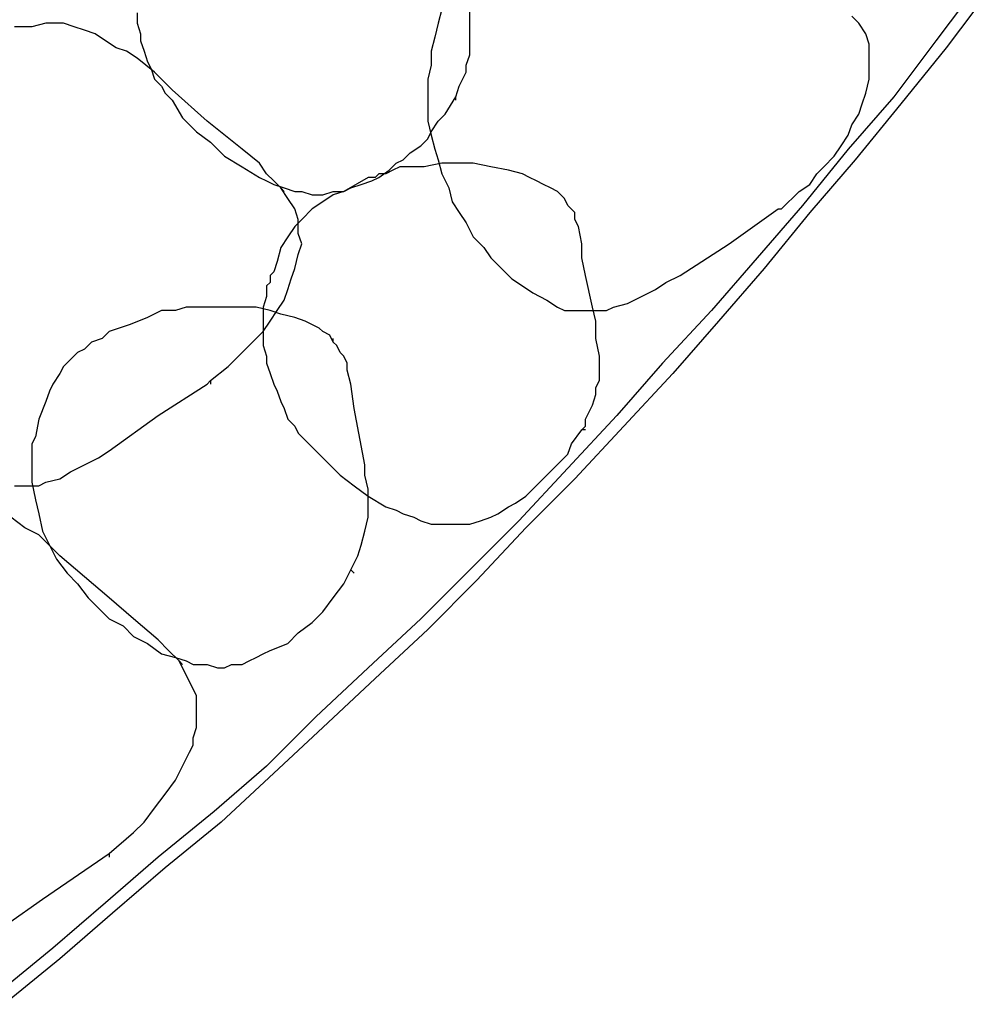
# Model space of a CAD drawing. Header units: millimetres. Extents: x 14 to 424, y 0 to 287.
# Tile 33 of 104: x 148 to 159, y 142 to 153. Entities that reach past the tile are written whole.
import ezdxf

# ---------------------------------------------------------------- set-up
doc = ezdxf.new("R2010")
doc.units = ezdxf.units.MM
doc.layers.add('PDF _0', color=7, linetype='Continuous')

msp = doc.modelspace()

# ---------------------------------------------------------------- linework, layer by layer
at = {"layer": 'PDF _0', "lineweight": 25}
for points in [[(159.317, 153.625), (158.818, 152.961), (158.32, 152.296), (157.78, 151.673), (157.239, 151.008), (156.699, 150.385), (156.159, 149.762), (155.578, 149.139), (155.038, 148.516), (154.456, 147.892), (153.875, 147.269), (153.293, 146.688), (152.711, 146.106), (152.088, 145.524), (151.465, 144.943), (150.883, 144.361), (150.26, 143.821), (149.596, 143.281), (148.972, 142.741), (148.349, 142.201), (147.685, 141.661)], [(159.441, 153.542), (158.943, 152.878), (158.403, 152.213), (157.863, 151.548), (157.323, 150.925), (156.783, 150.26), (156.242, 149.637), (155.702, 149.014), (155.121, 148.391), (154.539, 147.768), (153.958, 147.186), (153.376, 146.563), (152.794, 145.981), (152.171, 145.4), (151.548, 144.818), (150.967, 144.278), (150.343, 143.697), (149.679, 143.156), (149.056, 142.616), (148.432, 142.076), (147.768, 141.536)], [(149.346, 153.293), (149.346, 153.168), (149.388, 153.044), (149.388, 152.961), (149.429, 152.836), (149.471, 152.711), (149.513, 152.628), (149.554, 152.504), (149.637, 152.421), (149.679, 152.337), (149.762, 152.254), (149.886, 152.047), (150.053, 151.88), (150.219, 151.756), (150.385, 151.59), (150.593, 151.465), (150.8, 151.34), (150.883, 151.299), (150.967, 151.257), (151.091, 151.216), (151.216, 151.174), (151.299, 151.174), (151.424, 151.133), (151.548, 151.133), (151.673, 151.174), (151.797, 151.174), (151.88, 151.216), (152.005, 151.257), (152.13, 151.299), (152.213, 151.34), (152.337, 151.424), (152.421, 151.507), (152.504, 151.548), (152.587, 151.631), (152.711, 151.714), (152.794, 151.797), (152.836, 151.88), (152.919, 152.005), (153.002, 152.088), (153.127, 152.296)], [(152.961, 153.334), (152.919, 153.168), (152.878, 153.002), (152.836, 152.836), (152.836, 152.67), (152.794, 152.504), (152.794, 152.337), (152.794, 152.171), (152.794, 152.005), (152.836, 151.839), (152.878, 151.673), (152.919, 151.548), (152.961, 151.382), (153.044, 151.216), (153.085, 151.05), (153.168, 150.925), (153.251, 150.8), (153.334, 150.634), (153.459, 150.51), (153.542, 150.385), (153.667, 150.26), (153.791, 150.136), (153.916, 150.053), (154.041, 149.97), (154.207, 149.886), (154.332, 149.803), (154.415, 149.762), (154.498, 149.762), (154.581, 149.762), (154.664, 149.762), (154.747, 149.762), (154.83, 149.762), (154.913, 149.762), (154.996, 149.803), (155.162, 149.845), (155.329, 149.928), (155.495, 150.011), (155.619, 150.094), (155.786, 150.177), (156.367, 150.551), (156.949, 150.967), (156.99, 150.967), (157.198, 151.174), (157.323, 151.257), (157.406, 151.382), (157.489, 151.465), (157.613, 151.59), (157.696, 151.714), (157.78, 151.839), (157.821, 151.964), (157.904, 152.088), (157.946, 152.213), (157.987, 152.337), (158.029, 152.504), (158.029, 152.628), (158.029, 152.753), (158.029, 152.836), (158.029, 152.919), (157.987, 153.044), (157.904, 153.168), (157.821, 153.251)], [(153.127, 152.254), (153.127, 152.296), (153.168, 152.421), (153.251, 152.587), (153.251, 152.67), (153.293, 152.794), (153.293, 152.878), (153.293, 152.961), (153.293, 153.168), (153.293, 153.376)], [(150.219, 148.931), (150.426, 149.097), (150.551, 149.222), (150.634, 149.305), (150.759, 149.429), (150.842, 149.513), (150.925, 149.637), (151.008, 149.762), (151.091, 149.886), (151.133, 150.011), (151.174, 150.136), (151.216, 150.26), (151.257, 150.426), (151.299, 150.551), (151.257, 150.676), (151.257, 150.759), (151.257, 150.842), (151.216, 150.967), (151.133, 151.091), (151.05, 151.216), (150.967, 151.299), (150.883, 151.382), (150.8, 151.507), (150.593, 151.673), (150.177, 152.005), (149.762, 152.379), (149.554, 152.587), (149.346, 152.753), (149.222, 152.836), (149.097, 152.878), (148.972, 152.961), (148.848, 153.044), (148.723, 153.085), (148.599, 153.127), (148.474, 153.168), (148.391, 153.168), (148.349, 153.168), (148.266, 153.168), (148.1, 153.127), (147.892, 153.127)], [(149.97, 152.005), (149.97, 152.005)], [(154.664, 148.349), (154.622, 148.349), (154.664, 148.391), (154.664, 148.474), (154.747, 148.64), (154.788, 148.765), (154.788, 148.848), (154.83, 148.931), (154.83, 149.056), (154.83, 149.222), (154.788, 149.429), (154.788, 149.637), (154.747, 149.803), (154.664, 150.177), (154.622, 150.385), (154.622, 150.551), (154.581, 150.759), (154.539, 150.842), (154.539, 150.925), (154.456, 151.008), (154.415, 151.091), (154.332, 151.174), (154.248, 151.216), (154.165, 151.257), (154.082, 151.299), (153.999, 151.34), (153.916, 151.382), (153.75, 151.424), (153.542, 151.465), (153.334, 151.507), (153.168, 151.507), (152.961, 151.507), (152.753, 151.465), (152.587, 151.465), (152.462, 151.465), (152.379, 151.424), (152.296, 151.382), (152.254, 151.382), (152.213, 151.382), (152.171, 151.34), (152.088, 151.34), (151.797, 151.174), (151.673, 151.133), (151.548, 151.05), (151.424, 150.967), (151.299, 150.842), (151.216, 150.759), (151.133, 150.634), (151.05, 150.51), (151.008, 150.343), (150.967, 150.219), (150.925, 150.177), (150.925, 150.136), (150.925, 150.094), (150.883, 150.053), (150.883, 149.928), (150.842, 149.803), (150.842, 149.72), (150.842, 149.596), (150.842, 149.471), (150.842, 149.346), (150.883, 149.222), (150.883, 149.139), (150.925, 149.014), (150.967, 148.889), (151.008, 148.806), (151.05, 148.682), (151.091, 148.599), (151.133, 148.474), (151.216, 148.391), (151.257, 148.308), (151.424, 148.142), (151.59, 147.975), (151.756, 147.809), (151.922, 147.685), (152.088, 147.56), (152.296, 147.435), (152.421, 147.394), (152.504, 147.352), (152.628, 147.311), (152.711, 147.269), (152.836, 147.228), (152.961, 147.228), (153.085, 147.228), (153.168, 147.228), (153.293, 147.228), (153.418, 147.269), (153.542, 147.311), (153.625, 147.352), (153.75, 147.435), (153.833, 147.477), (153.958, 147.56), (154.041, 147.643), (154.124, 147.726), (154.207, 147.809), (154.29, 147.892), (154.373, 147.975), (154.456, 148.059), (154.498, 148.183), (154.622, 148.349)], [(151.091, 151.174), (151.05, 151.216)], [(151.922, 146.646), (151.88, 146.688), (151.964, 146.854), (152.005, 146.978), (152.047, 147.145), (152.088, 147.311), (152.088, 147.477), (152.088, 147.643), (152.047, 147.809), (152.047, 147.934), (151.922, 148.599), (151.88, 148.889), (151.839, 149.056), (151.839, 149.139), (151.797, 149.222), (151.756, 149.263), (151.714, 149.346), (151.673, 149.388), (151.631, 149.471), (151.548, 149.513), (151.507, 149.554), (151.34, 149.637), (151.216, 149.679), (151.05, 149.72), (150.925, 149.762), (150.759, 149.803), (150.593, 149.803), (150.426, 149.803), (150.26, 149.803), (150.094, 149.803), (149.928, 149.803), (149.803, 149.762), (149.637, 149.762), (149.471, 149.679), (149.263, 149.596), (149.014, 149.513), (148.931, 149.429), (148.806, 149.388), (148.723, 149.305), (148.64, 149.263), (148.557, 149.18), (148.474, 149.097), (148.432, 149.014), (148.349, 148.889), (148.308, 148.806), (148.266, 148.682), (148.183, 148.474), (148.142, 148.266), (148.1, 148.183), (148.1, 148.1), (148.1, 147.975), (148.1, 147.892), (148.1, 147.726), (148.142, 147.518), (148.183, 147.352), (148.225, 147.145), (148.308, 146.978), (148.391, 146.812), (148.516, 146.646), (148.64, 146.521), (148.765, 146.355), (148.889, 146.231), (149.014, 146.106), (149.18, 146.023), (149.305, 145.898), (149.471, 145.815), (149.637, 145.691), (149.803, 145.649), (149.928, 145.608), (150.011, 145.566), (150.094, 145.566), (150.177, 145.566), (150.302, 145.524), (150.385, 145.524), (150.468, 145.566), (150.593, 145.566), (150.676, 145.608), (150.759, 145.649), (150.842, 145.691), (150.925, 145.732), (151.133, 145.815), (151.257, 145.94), (151.424, 146.064), (151.548, 146.189), (151.673, 146.355), (151.797, 146.521), (151.88, 146.688)], [(151.673, 149.388), (151.673, 149.429)], [(147.892, 147.685), (148.017, 147.685), (148.1, 147.685), (148.183, 147.685), (148.266, 147.726), (148.432, 147.768), (148.557, 147.851), (148.723, 147.934), (148.889, 148.017), (149.014, 148.1), (149.596, 148.516), (150.177, 148.889), (150.219, 148.931), (150.219, 148.889)], [(149.014, 143.323), (149.305, 143.572), (149.429, 143.697), (149.554, 143.863), (149.679, 144.029), (149.803, 144.195), (149.886, 144.361), (149.97, 144.527), (150.011, 144.61), (150.011, 144.694), (150.053, 144.818), (150.053, 144.901), (150.053, 144.984), (150.053, 145.109), (150.053, 145.192), (150.011, 145.275), (149.97, 145.358), (149.928, 145.441), (149.886, 145.524), (149.845, 145.608), (149.72, 145.732), (149.596, 145.857), (149.305, 146.106), (149.014, 146.355), (148.723, 146.605), (148.432, 146.854), (148.183, 147.103), (148.017, 147.186), (147.851, 147.311)], [(148.765, 146.397), (148.765, 146.397)], [(149.886, 145.566), (149.845, 145.608)], [(147.809, 142.492), (148.225, 142.783), (149.014, 143.323), (149.014, 143.281)]]:
    msp.add_lwpolyline(points, dxfattribs=at)

doc.saveas('drawing.dxf')
